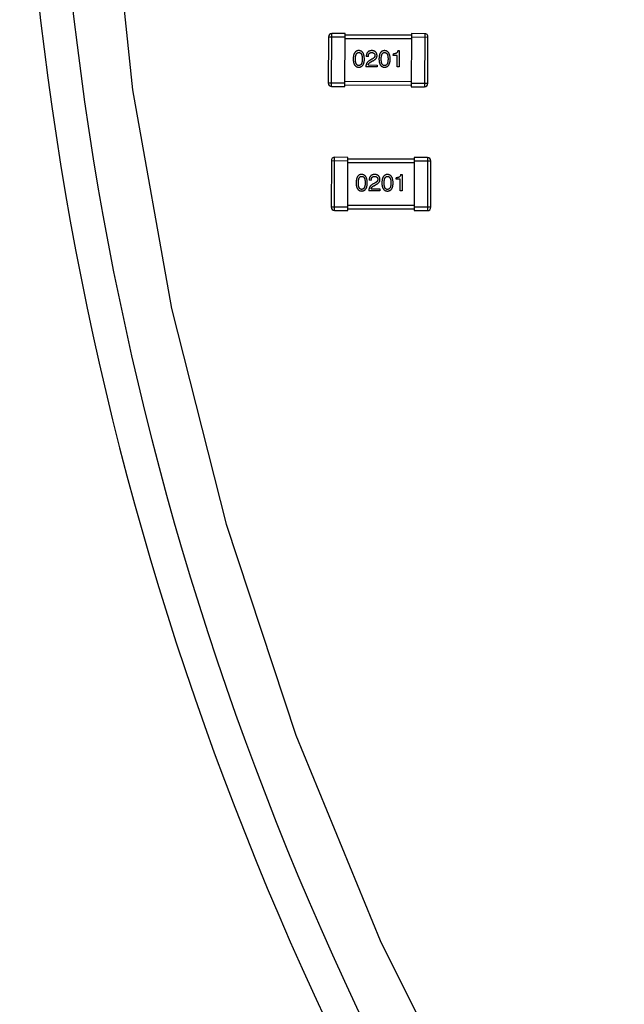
# Model space of a CAD drawing. Header units: millimetres. Extents: x 64 to 213, y 7 to 77.
# Tile 17 of 49: x 166.16 to 169.8, y 20.8 to 26.74. Entities that reach past the tile are written whole.
import ezdxf

# ---------------------------------------------------------------- set-up
doc = ezdxf.new("R2010")
doc.units = ezdxf.units.MM
doc.header["$LTSCALE"] = 1.21
doc.header["$MEASUREMENT"] = 0
doc.layers.get('0').update_dxf_attribs({"linetype": 'CONTINUOUS'})

msp = doc.modelspace()

# ---------------------------------------------------------------- linework, layer by layer
at = {"color": 7, "linetype": 'Continuous'}
for p, q in [((166.7004, 27.6501), (166.8403, 26.3178)), ((168.0398, 26.3377), (168.0406, 26.6577)), ((168.1206, 26.6575), (168.0406, 26.6577)), ((168.1198, 26.3375), (168.1206, 26.6575)), ((168.5206, 26.6565), (168.5198, 26.3365)), ((168.6006, 26.6564), (168.5206, 26.6565)), ((168.6006, 26.6564), (168.5998, 26.3364)), ((168.0205, 26.6378), (168.0198, 26.3578)), ((168.0205, 26.6378), (168.1205, 26.6375)), ((168.5205, 26.6465), (168.1205, 26.6475)), ((168.1205, 26.6275), (168.5205, 26.6265)), ((168.5205, 26.6365), (168.6205, 26.6363)), ((168.6198, 26.3563), (168.6205, 26.6363)), ((168.4385, 26.554), (168.4478, 26.554)), ((168.4478, 26.554), (168.4475, 26.4556)), ((168.2611, 26.5189), (168.2485, 26.519)), ((168.2824, 26.5025), (168.2692, 26.4949)), ((168.2763, 26.4861), (168.2867, 26.4921)), ((168.4116, 26.5251), (168.4117, 26.535)), ((168.4351, 26.5251), (168.4116, 26.5251)), ((168.435, 26.4557), (168.4351, 26.5251)), ((168.3134, 26.456), (168.2462, 26.4561)), ((168.2599, 26.4676), (168.3134, 26.4674)), ((168.3134, 26.4674), (168.3134, 26.456)), ((168.4475, 26.4556), (168.435, 26.4557)), ((168.5199, 26.3665), (168.1199, 26.3675)), ((166.8403, 26.3178), (167.0749, 24.9988)), ((168.1198, 26.3575), (168.0198, 26.3578)), ((168.0398, 26.3377), (168.1198, 26.3375)), ((168.1198, 26.3475), (168.5198, 26.3465)), ((168.6198, 26.3563), (168.5198, 26.3565)), ((168.5198, 26.3365), (168.5998, 26.3364)), ((168.038, 25.891), (168.0373, 25.611)), ((168.038, 25.891), (168.138, 25.8907)), ((168.0572, 25.5909), (168.058, 25.9109)), ((168.138, 25.9107), (168.058, 25.9109)), ((168.1372, 25.5907), (168.138, 25.9107)), ((168.538, 25.8997), (168.138, 25.9007)), ((168.538, 25.9097), (168.5372, 25.5897)), ((168.618, 25.9095), (168.538, 25.9097)), ((168.538, 25.8897), (168.638, 25.8895)), ((168.618, 25.9095), (168.6172, 25.5895)), ((168.6373, 25.6095), (168.638, 25.8895)), ((168.138, 25.8807), (168.538, 25.8797)), ((168.2786, 25.7721), (168.266, 25.7722)), ((168.4291, 25.7783), (168.4291, 25.7882)), ((168.4526, 25.7783), (168.4291, 25.7783)), ((168.4524, 25.7089), (168.4526, 25.7783)), ((168.4559, 25.8072), (168.4652, 25.8072)), ((168.4652, 25.8072), (168.465, 25.7088)), ((168.3309, 25.7092), (168.2636, 25.7093)), ((168.2773, 25.7208), (168.3309, 25.7206)), ((168.2998, 25.7557), (168.2867, 25.7481)), ((168.2938, 25.7393), (168.3042, 25.7453)), ((168.3309, 25.7206), (168.3309, 25.7092)), ((168.465, 25.7088), (168.4524, 25.7089)), ((168.1373, 25.6107), (168.0373, 25.611)), ((168.0572, 25.5909), (168.1372, 25.5907)), ((168.5373, 25.6197), (168.1373, 25.6207)), ((168.1373, 25.6007), (168.5373, 25.5997)), ((168.5372, 25.5897), (168.6172, 25.5895)), ((168.6373, 25.6095), (168.5373, 25.6097)), ((167.0749, 24.9988), (167.4031, 23.7)), ((167.4031, 23.7), (167.823, 22.4278)), ((167.823, 22.4278), (168.3327, 21.1889)), ((168.3327, 21.1889), (168.9294, 19.9894))]:
    msp.add_line(p, q, dxfattribs=at)
for centre, radius, start, end in [((185.4146, 28.9388), 19.255, 315, 225), ((185.4146, 28.9388), 19.055, 315, 225), ((168.0405, 26.6377), 0.02, 89.85969, 179.85969), ((168.6005, 26.6364), 0.02, 359.85969, 89.85969), ((168.0398, 26.3577), 0.02, 179.85969, 269.85969), ((168.5998, 26.3564), 0.02, 269.85969, 359.85969), ((168.058, 25.8909), 0.02, 89.85969, 179.85969), ((168.618, 25.8895), 0.02, 359.85969, 89.85969), ((168.0573, 25.6109), 0.02, 179.85969, 269.85969), ((168.6173, 25.6095), 0.02, 269.85969, 359.85969)]:
    msp.add_arc(centre, radius, start, end, dxfattribs=at)
for points, knots in [([(168.2037, 26.5546), (168.2024, 26.5545), (168.1998, 26.5544), (168.196, 26.5538), (168.1925, 26.5527), (168.1892, 26.5513), (168.1862, 26.5495), (168.1835, 26.5473), (168.1809, 26.5447), (168.1787, 26.5417), (168.1767, 26.5383), (168.175, 26.5345), (168.1734, 26.5303), (168.1722, 26.5258), (168.1712, 26.5209), (168.1704, 26.5155), (168.1699, 26.5098), (168.1698, 26.5059), (168.1697, 26.5039)], [0, 0, 0, 0, 0.057911, 0.113262, 0.165956, 0.217443, 0.268511, 0.319665, 0.372, 0.426129, 0.483365, 0.543779, 0.607756, 0.676562, 0.749704, 0.827713, 0.911177, 1, 1, 1, 1]), ([(168.1833, 26.5038), (168.1834, 26.5054), (168.1834, 26.5085), (168.1837, 26.513), (168.184, 26.5171), (168.1846, 26.521), (168.1853, 26.5245), (168.1862, 26.5277), (168.1872, 26.5307), (168.1884, 26.5333), (168.1897, 26.5356), (168.1912, 26.5376), (168.1929, 26.5393), (168.1948, 26.5407), (168.1968, 26.5418), (168.1989, 26.5426), (168.2012, 26.543), (168.2028, 26.5431), (168.2037, 26.5431)], [0, 0, 0, 0, 0.096452, 0.187278, 0.271765, 0.350519, 0.423437, 0.491321, 0.554011, 0.612224, 0.666281, 0.717003, 0.764884, 0.811423, 0.856783, 0.902993, 0.950236, 1, 1, 1, 1]), ([(168.2374, 26.5037), (168.2374, 26.5057), (168.2372, 26.5096), (168.2366, 26.5153), (168.2358, 26.5205), (168.2348, 26.5254), (168.2336, 26.53), (168.2321, 26.5341), (168.2303, 26.5379), (168.2283, 26.5413), (168.2261, 26.5443), (168.2236, 26.5469), (168.2209, 26.5492), (168.2179, 26.5511), (168.2147, 26.5525), (168.2112, 26.5536), (168.2075, 26.5544), (168.205, 26.5545), (168.2037, 26.5546)], [0, 0, 0, 0, 0.088475, 0.171606, 0.249595, 0.322626, 0.391327, 0.455765, 0.516374, 0.573675, 0.628522, 0.681161, 0.732559, 0.783563, 0.83504, 0.887639, 0.942585, 1, 1, 1, 1]), ([(168.2037, 26.5431), (168.2045, 26.5431), (168.2061, 26.543), (168.2085, 26.5426), (168.2107, 26.5418), (168.2128, 26.5407), (168.2146, 26.5393), (168.2164, 26.5376), (168.2179, 26.5355), (168.2193, 26.5332), (168.2205, 26.5306), (168.2215, 26.5276), (168.2224, 26.5244), (168.2231, 26.5209), (168.2237, 26.517), (168.2241, 26.5129), (168.2243, 26.5084), (168.2243, 26.5053), (168.2243, 26.5037)], [0, 0, 0, 0, 0.050604, 0.098688, 0.145699, 0.191791, 0.238625, 0.286717, 0.337546, 0.391814, 0.449755, 0.512106, 0.579685, 0.652048, 0.730262, 0.814146, 0.904281, 1, 1, 1, 1]), ([(168.2825, 26.5544), (168.2811, 26.5543), (168.2785, 26.5542), (168.2747, 26.5537), (168.2712, 26.5529), (168.2679, 26.5519), (168.2649, 26.5506), (168.2621, 26.549), (168.2595, 26.5472), (168.2573, 26.5451), (168.2553, 26.5427), (168.2535, 26.5401), (168.252, 26.5372), (168.2508, 26.5341), (168.2498, 26.5307), (168.2491, 26.527), (168.2487, 26.5231), (168.2486, 26.5204), (168.2485, 26.519)], [0, 0, 0, 0, 0.07282, 0.141057, 0.2062, 0.267672, 0.326735, 0.383519, 0.439188, 0.494454, 0.549628, 0.605958, 0.66397, 0.72402, 0.787502, 0.854127, 0.925065, 1, 1, 1, 1]), ([(168.2611, 26.5189), (168.2611, 26.5199), (168.2612, 26.5218), (168.2615, 26.5245), (168.2619, 26.5271), (168.2625, 26.5294), (168.2633, 26.5316), (168.2641, 26.5336), (168.2651, 26.5354), (168.2663, 26.537), (168.2676, 26.5384), (168.2691, 26.5396), (168.2707, 26.5406), (168.2724, 26.5415), (168.2743, 26.5421), (168.2764, 26.5426), (168.2785, 26.5429), (168.28, 26.5429), (168.2808, 26.5429)], [0, 0, 0, 0, 0.082594, 0.15978, 0.232961, 0.301462, 0.365595, 0.426678, 0.484662, 0.540809, 0.595146, 0.648401, 0.702272, 0.757102, 0.813447, 0.872233, 0.934055, 1, 1, 1, 1]), ([(168.2808, 26.5429), (168.2816, 26.5429), (168.283, 26.5428), (168.2852, 26.5426), (168.2871, 26.5421), (168.289, 26.5417), (168.2907, 26.541), (168.2923, 26.5402), (168.2937, 26.5393), (168.2951, 26.5383), (168.2962, 26.5371), (168.2972, 26.5358), (168.2981, 26.5344), (168.2989, 26.5328), (168.2995, 26.5312), (168.3, 26.5294), (168.3003, 26.5274), (168.3004, 26.5261), (168.3005, 26.5254)], [0, 0, 0, 0, 0.076112, 0.148436, 0.216883, 0.281466, 0.34298, 0.402356, 0.459881, 0.51546, 0.571111, 0.62658, 0.683162, 0.741007, 0.801404, 0.863825, 0.930544, 1, 1, 1, 1]), ([(168.3136, 26.5248), (168.3135, 26.5259), (168.3133, 26.5281), (168.3128, 26.5313), (168.312, 26.5343), (168.3111, 26.5371), (168.3099, 26.5397), (168.3085, 26.5421), (168.3069, 26.5442), (168.305, 26.5462), (168.303, 26.5479), (168.3007, 26.5495), (168.2982, 26.5508), (168.2955, 26.552), (168.2925, 26.5529), (168.2894, 26.5536), (168.286, 26.5541), (168.2837, 26.5543), (168.2825, 26.5544)], [0, 0, 0, 0, 0.070688, 0.137741, 0.201612, 0.262778, 0.321223, 0.378455, 0.434411, 0.490146, 0.546362, 0.603392, 0.662208, 0.723401, 0.787372, 0.85442, 0.925153, 1, 1, 1, 1]), ([(168.3591, 26.5542), (168.3578, 26.5542), (168.3552, 26.554), (168.3514, 26.5534), (168.3479, 26.5524), (168.3447, 26.5509), (168.3417, 26.5491), (168.3389, 26.5469), (168.3364, 26.5443), (168.3341, 26.5413), (168.3321, 26.5379), (168.3304, 26.5341), (168.3289, 26.53), (168.3276, 26.5254), (168.3266, 26.5205), (168.3259, 26.5152), (168.3253, 26.5095), (168.3252, 26.5055), (168.3251, 26.5035)], [0, 0, 0, 0, 0.057911, 0.113262, 0.165956, 0.217443, 0.268511, 0.319665, 0.372, 0.426129, 0.483365, 0.543779, 0.607756, 0.676562, 0.749704, 0.827713, 0.911177, 1, 1, 1, 1]), ([(168.3388, 26.5034), (168.3388, 26.505), (168.3388, 26.5081), (168.3391, 26.5126), (168.3395, 26.5167), (168.34, 26.5206), (168.3408, 26.5241), (168.3416, 26.5274), (168.3426, 26.5303), (168.3438, 26.5329), (168.3452, 26.5352), (168.3467, 26.5372), (168.3484, 26.5389), (168.3502, 26.5404), (168.3522, 26.5414), (168.3544, 26.5422), (168.3567, 26.5426), (168.3583, 26.5427), (168.3591, 26.5427)], [0, 0, 0, 0, 0.096452, 0.187278, 0.271765, 0.350519, 0.423437, 0.491321, 0.554011, 0.612224, 0.666281, 0.717003, 0.764884, 0.811423, 0.856783, 0.902993, 0.950236, 1, 1, 1, 1]), ([(168.3929, 26.5033), (168.3928, 26.5053), (168.3926, 26.5092), (168.3921, 26.5149), (168.3913, 26.5202), (168.3903, 26.5251), (168.389, 26.5296), (168.3875, 26.5337), (168.3858, 26.5375), (168.3838, 26.5409), (168.3815, 26.5439), (168.379, 26.5466), (168.3763, 26.5488), (168.3733, 26.5507), (168.3701, 26.5521), (168.3667, 26.5532), (168.363, 26.554), (168.3604, 26.5541), (168.3591, 26.5542)], [0, 0, 0, 0, 0.088475, 0.171606, 0.249595, 0.322626, 0.391327, 0.455765, 0.516374, 0.573675, 0.628522, 0.681161, 0.732559, 0.783563, 0.83504, 0.887639, 0.942585, 1, 1, 1, 1]), ([(168.3591, 26.5427), (168.3599, 26.5427), (168.3616, 26.5426), (168.3639, 26.5422), (168.3662, 26.5414), (168.3682, 26.5403), (168.3701, 26.5389), (168.3718, 26.5372), (168.3733, 26.5352), (168.3747, 26.5328), (168.3759, 26.5302), (168.377, 26.5273), (168.3778, 26.524), (168.3786, 26.5205), (168.3791, 26.5166), (168.3795, 26.5125), (168.3797, 26.508), (168.3797, 26.5049), (168.3798, 26.5033)], [0, 0, 0, 0, 0.050604, 0.098688, 0.145699, 0.191791, 0.238625, 0.286717, 0.337546, 0.391814, 0.449755, 0.512106, 0.579685, 0.652048, 0.730262, 0.814146, 0.904281, 1, 1, 1, 1]), ([(168.4385, 26.554), (168.4384, 26.5532), (168.4382, 26.5516), (168.4376, 26.5493), (168.4369, 26.5472), (168.436, 26.5452), (168.4349, 26.5435), (168.4337, 26.5418), (168.4323, 26.5404), (168.4307, 26.5391), (168.4289, 26.538), (168.4269, 26.5371), (168.4248, 26.5363), (168.4225, 26.5357), (168.42, 26.5352), (168.4174, 26.535), (168.4146, 26.5349), (168.4126, 26.5349), (168.4117, 26.535)], [0, 0, 0, 0, 0.066659, 0.129311, 0.18962, 0.247164, 0.30314, 0.357527, 0.411867, 0.466926, 0.523012, 0.580527, 0.641561, 0.705268, 0.772282, 0.84407, 0.919338, 1, 1, 1, 1]), ([(168.1697, 26.5039), (168.1697, 26.5019), (168.1699, 26.4981), (168.1704, 26.4926), (168.1711, 26.4874), (168.1721, 26.4826), (168.1733, 26.4782), (168.1748, 26.4742), (168.1765, 26.4705), (168.1785, 26.4672), (168.1807, 26.4643), (168.1833, 26.4618), (168.186, 26.4596), (168.189, 26.4578), (168.1923, 26.4565), (168.1958, 26.4554), (168.1995, 26.4548), (168.2021, 26.4547), (168.2034, 26.4546)], [0, 0, 0, 0, 0.087693, 0.170223, 0.247496, 0.319826, 0.387768, 0.451403, 0.511459, 0.568358, 0.622671, 0.675251, 0.726739, 0.778422, 0.830759, 0.884394, 0.940865, 1, 1, 1, 1]), ([(168.2035, 26.4644), (168.2026, 26.4645), (168.201, 26.4645), (168.1987, 26.465), (168.1966, 26.4658), (168.1946, 26.4669), (168.1927, 26.4683), (168.1911, 26.47), (168.1896, 26.472), (168.1883, 26.4743), (168.1871, 26.477), (168.186, 26.4799), (168.1852, 26.4832), (168.1845, 26.4867), (168.184, 26.4905), (168.1836, 26.4947), (168.1834, 26.4992), (168.1834, 26.5022), (168.1833, 26.5038)], [0, 0, 0, 0, 0.049766, 0.097012, 0.143225, 0.188786, 0.235079, 0.282962, 0.333687, 0.387747, 0.445963, 0.508657, 0.576545, 0.649868, 0.72822, 0.812712, 0.903543, 1, 1, 1, 1]), ([(168.2034, 26.4546), (168.2048, 26.4547), (168.2074, 26.4548), (168.2111, 26.4554), (168.2146, 26.4564), (168.2179, 26.4578), (168.2209, 26.4595), (168.2237, 26.4617), (168.2262, 26.4642), (168.2284, 26.4671), (168.2304, 26.4704), (168.2322, 26.474), (168.2337, 26.4781), (168.2349, 26.4825), (168.236, 26.4872), (168.2367, 26.4924), (168.2372, 26.4979), (168.2374, 26.5017), (168.2374, 26.5037)], [0, 0, 0, 0, 0.059134, 0.115603, 0.169236, 0.221572, 0.273254, 0.32474, 0.377319, 0.431815, 0.488555, 0.548609, 0.612242, 0.680182, 0.75251, 0.829782, 0.91231, 1, 1, 1, 1]), ([(168.2243, 26.5037), (168.2243, 26.5022), (168.2243, 26.4991), (168.224, 26.4947), (168.2236, 26.4906), (168.223, 26.4868), (168.2223, 26.4833), (168.2214, 26.4801), (168.2204, 26.4772), (168.2191, 26.4745), (168.2177, 26.4722), (168.2162, 26.4702), (168.2145, 26.4684), (168.2126, 26.467), (168.2105, 26.4659), (168.2083, 26.4651), (168.2059, 26.4646), (168.2043, 26.4645), (168.2035, 26.4644)], [0, 0, 0, 0, 0.094834, 0.184067, 0.267029, 0.344713, 0.417334, 0.484367, 0.546941, 0.604717, 0.65953, 0.710539, 0.759381, 0.806382, 0.853027, 0.900623, 0.949121, 1, 1, 1, 1]), ([(168.2692, 26.4949), (168.2683, 26.4944), (168.2665, 26.4934), (168.264, 26.4917), (168.2616, 26.4899), (168.2594, 26.488), (168.2573, 26.486), (168.2555, 26.4838), (168.2537, 26.4816), (168.2522, 26.4792), (168.2509, 26.4767), (168.2497, 26.4741), (168.2487, 26.4714), (168.2478, 26.4686), (168.2471, 26.4656), (168.2467, 26.4626), (168.2463, 26.4594), (168.2462, 26.4572), (168.2462, 26.4561)], [0, 0, 0, 0, 0.065828, 0.130094, 0.192451, 0.254037, 0.313974, 0.373757, 0.433048, 0.492243, 0.551902, 0.611758, 0.672678, 0.734814, 0.798569, 0.863693, 0.930488, 1, 1, 1, 1]), ([(168.2599, 26.4676), (168.2601, 26.4684), (168.2604, 26.4702), (168.2615, 26.4727), (168.2629, 26.4751), (168.2648, 26.4775), (168.2671, 26.4798), (168.2698, 26.482), (168.2729, 26.4841), (168.2751, 26.4854), (168.2763, 26.4861)], [0, 0, 0, 0, 0.103034, 0.208166, 0.318255, 0.434664, 0.559728, 0.695394, 0.841708, 1, 1, 1, 1]), ([(168.3005, 26.5254), (168.3005, 26.5249), (168.3005, 26.5238), (168.3004, 26.5222), (168.3002, 26.5206), (168.2998, 26.519), (168.2992, 26.5175), (168.2984, 26.516), (168.2975, 26.5145), (168.2964, 26.5131), (168.2953, 26.5116), (168.2939, 26.5103), (168.2923, 26.5089), (168.2907, 26.5075), (168.2888, 26.5062), (168.2868, 26.5049), (168.2847, 26.5037), (168.2831, 26.5029), (168.2824, 26.5025)], [0, 0, 0, 0, 0.052237, 0.103888, 0.155485, 0.207395, 0.259864, 0.31356, 0.369176, 0.4266, 0.486836, 0.550048, 0.61567, 0.685271, 0.75824, 0.834614, 0.915635, 1, 1, 1, 1]), ([(168.2867, 26.4921), (168.2878, 26.4926), (168.2901, 26.4936), (168.2932, 26.4953), (168.2961, 26.497), (168.2988, 26.4988), (168.3013, 26.5006), (168.3036, 26.5025), (168.3056, 26.5045), (168.3074, 26.5065), (168.309, 26.5086), (168.3103, 26.5107), (168.3114, 26.5129), (168.3123, 26.5152), (168.313, 26.5175), (168.3134, 26.5199), (168.3136, 26.5223), (168.3136, 26.524), (168.3136, 26.5248)], [0, 0, 0, 0, 0.082731, 0.161257, 0.236138, 0.307554, 0.375712, 0.440848, 0.502916, 0.562567, 0.619798, 0.675716, 0.73039, 0.78386, 0.837315, 0.890547, 0.944917, 1, 1, 1, 1]), ([(168.3251, 26.5035), (168.3252, 26.5015), (168.3253, 26.4977), (168.3258, 26.4922), (168.3265, 26.487), (168.3275, 26.4822), (168.3287, 26.4778), (168.3302, 26.4738), (168.332, 26.4701), (168.334, 26.4669), (168.3362, 26.4639), (168.3387, 26.4614), (168.3414, 26.4592), (168.3444, 26.4575), (168.3477, 26.4561), (168.3512, 26.455), (168.355, 26.4544), (168.3575, 26.4543), (168.3589, 26.4542)], [0, 0, 0, 0, 0.087693, 0.170223, 0.247496, 0.319826, 0.387768, 0.451403, 0.511459, 0.568358, 0.622671, 0.675251, 0.726739, 0.778422, 0.830759, 0.884394, 0.940865, 1, 1, 1, 1]), ([(168.3589, 26.4641), (168.3581, 26.4641), (168.3565, 26.4642), (168.3542, 26.4646), (168.352, 26.4654), (168.35, 26.4665), (168.3482, 26.4679), (168.3465, 26.4696), (168.345, 26.4716), (168.3437, 26.474), (168.3425, 26.4766), (168.3415, 26.4795), (168.3407, 26.4828), (168.3399, 26.4863), (168.3394, 26.4902), (168.339, 26.4943), (168.3388, 26.4988), (168.3388, 26.5019), (168.3388, 26.5034)], [0, 0, 0, 0, 0.049766, 0.097012, 0.143225, 0.188786, 0.235079, 0.282962, 0.333687, 0.387747, 0.445963, 0.508657, 0.576545, 0.649868, 0.72822, 0.812712, 0.903543, 1, 1, 1, 1]), ([(168.3589, 26.4542), (168.3602, 26.4543), (168.3628, 26.4544), (168.3665, 26.455), (168.37, 26.456), (168.3733, 26.4574), (168.3763, 26.4591), (168.3791, 26.4613), (168.3816, 26.4638), (168.3839, 26.4667), (168.3859, 26.47), (168.3876, 26.4737), (168.3891, 26.4777), (168.3904, 26.4821), (168.3914, 26.4869), (168.3921, 26.492), (168.3927, 26.4975), (168.3928, 26.5013), (168.3929, 26.5033)], [0, 0, 0, 0, 0.059134, 0.115603, 0.169236, 0.221572, 0.273254, 0.32474, 0.377319, 0.431815, 0.488555, 0.548609, 0.612242, 0.680182, 0.75251, 0.829782, 0.91231, 1, 1, 1, 1]), ([(168.3798, 26.5033), (168.3797, 26.5018), (168.3797, 26.4987), (168.3794, 26.4943), (168.379, 26.4902), (168.3785, 26.4864), (168.3777, 26.4829), (168.3768, 26.4797), (168.3758, 26.4768), (168.3746, 26.4742), (168.3732, 26.4718), (168.3716, 26.4698), (168.3699, 26.4681), (168.368, 26.4667), (168.366, 26.4655), (168.3638, 26.4647), (168.3614, 26.4642), (168.3597, 26.4641), (168.3589, 26.4641)], [0, 0, 0, 0, 0.094834, 0.184067, 0.267029, 0.344713, 0.417334, 0.484367, 0.546941, 0.604717, 0.65953, 0.710539, 0.759381, 0.806382, 0.853027, 0.900623, 0.949121, 1, 1, 1, 1]), ([(168.2211, 25.8078), (168.2198, 25.8077), (168.2172, 25.8076), (168.2135, 25.807), (168.21, 25.8059), (168.2067, 25.8045), (168.2037, 25.8027), (168.2009, 25.8005), (168.1984, 25.7979), (168.1962, 25.7949), (168.1941, 25.7915), (168.1924, 25.7877), (168.1909, 25.7835), (168.1896, 25.779), (168.1886, 25.774), (168.1879, 25.7687), (168.1874, 25.763), (168.1872, 25.7591), (168.1871, 25.757)], [0, 0, 0, 0, 0.057911, 0.113262, 0.165956, 0.217443, 0.268511, 0.319665, 0.372, 0.426129, 0.483365, 0.543779, 0.607756, 0.676562, 0.749704, 0.827713, 0.911177, 1, 1, 1, 1]), ([(168.2008, 25.757), (168.2008, 25.7586), (168.2009, 25.7617), (168.2011, 25.7661), (168.2015, 25.7703), (168.202, 25.7741), (168.2028, 25.7777), (168.2036, 25.7809), (168.2047, 25.7839), (168.2059, 25.7865), (168.2072, 25.7888), (168.2087, 25.7908), (168.2104, 25.7925), (168.2122, 25.7939), (168.2142, 25.795), (168.2164, 25.7958), (168.2187, 25.7962), (168.2203, 25.7963), (168.2211, 25.7963)], [0, 0, 0, 0, 0.096452, 0.187278, 0.271765, 0.350519, 0.423437, 0.491321, 0.554011, 0.612224, 0.666281, 0.717003, 0.764884, 0.811423, 0.856783, 0.902993, 0.950236, 1, 1, 1, 1]), ([(168.2549, 25.7569), (168.2548, 25.7589), (168.2547, 25.7628), (168.2541, 25.7685), (168.2533, 25.7737), (168.2523, 25.7786), (168.251, 25.7831), (168.2495, 25.7873), (168.2478, 25.7911), (168.2458, 25.7945), (168.2435, 25.7975), (168.2411, 25.8001), (168.2383, 25.8024), (168.2354, 25.8042), (168.2321, 25.8057), (168.2287, 25.8068), (168.225, 25.8075), (168.2224, 25.8077), (168.2211, 25.8078)], [0, 0, 0, 0, 0.088475, 0.171606, 0.249595, 0.322626, 0.391327, 0.455765, 0.516374, 0.573675, 0.628522, 0.681161, 0.732559, 0.783563, 0.83504, 0.887639, 0.942585, 1, 1, 1, 1]), ([(168.2211, 25.7963), (168.222, 25.7963), (168.2236, 25.7962), (168.226, 25.7958), (168.2282, 25.795), (168.2302, 25.7939), (168.2321, 25.7925), (168.2338, 25.7908), (168.2354, 25.7887), (168.2367, 25.7864), (168.2379, 25.7838), (168.239, 25.7808), (168.2399, 25.7776), (168.2406, 25.7741), (168.2411, 25.7702), (168.2415, 25.766), (168.2418, 25.7616), (168.2418, 25.7585), (168.2418, 25.7569)], [0, 0, 0, 0, 0.050604, 0.098688, 0.145699, 0.191791, 0.238625, 0.286717, 0.337546, 0.391814, 0.449755, 0.512106, 0.579685, 0.652048, 0.730262, 0.814146, 0.904281, 1, 1, 1, 1]), ([(168.3, 25.8076), (168.2986, 25.8075), (168.296, 25.8074), (168.2922, 25.8069), (168.2886, 25.8061), (168.2854, 25.8051), (168.2823, 25.8038), (168.2795, 25.8022), (168.277, 25.8004), (168.2748, 25.7983), (168.2727, 25.7959), (168.271, 25.7933), (168.2695, 25.7904), (168.2683, 25.7872), (168.2673, 25.7838), (168.2666, 25.7802), (168.2661, 25.7763), (168.266, 25.7735), (168.266, 25.7722)], [0, 0, 0, 0, 0.07282, 0.141057, 0.2062, 0.267672, 0.326735, 0.383519, 0.439188, 0.494454, 0.549628, 0.605958, 0.66397, 0.72402, 0.787502, 0.854127, 0.925065, 1, 1, 1, 1]), ([(168.2786, 25.7721), (168.2786, 25.7731), (168.2787, 25.775), (168.279, 25.7777), (168.2794, 25.7803), (168.28, 25.7826), (168.2807, 25.7848), (168.2815, 25.7868), (168.2826, 25.7886), (168.2838, 25.7901), (168.2851, 25.7916), (168.2865, 25.7928), (168.2881, 25.7938), (168.2899, 25.7947), (168.2918, 25.7953), (168.2938, 25.7958), (168.296, 25.7961), (168.2975, 25.7961), (168.2983, 25.7961)], [0, 0, 0, 0, 0.082594, 0.15978, 0.232961, 0.301462, 0.365595, 0.426678, 0.484662, 0.540809, 0.595146, 0.648401, 0.702272, 0.757102, 0.813447, 0.872233, 0.934055, 1, 1, 1, 1]), ([(168.2983, 25.7961), (168.299, 25.7961), (168.3005, 25.796), (168.3026, 25.7958), (168.3046, 25.7953), (168.3065, 25.7948), (168.3082, 25.7942), (168.3098, 25.7934), (168.3112, 25.7925), (168.3125, 25.7915), (168.3136, 25.7903), (168.3147, 25.789), (168.3156, 25.7876), (168.3163, 25.786), (168.3169, 25.7843), (168.3174, 25.7825), (168.3177, 25.7806), (168.3179, 25.7793), (168.3179, 25.7786)], [0, 0, 0, 0, 0.076112, 0.148436, 0.216883, 0.281466, 0.34298, 0.402356, 0.459881, 0.51546, 0.571111, 0.62658, 0.683162, 0.741007, 0.801404, 0.863825, 0.930544, 1, 1, 1, 1]), ([(168.3179, 25.7786), (168.3179, 25.778), (168.318, 25.777), (168.3179, 25.7754), (168.3176, 25.7738), (168.3172, 25.7722), (168.3166, 25.7707), (168.3159, 25.7692), (168.315, 25.7677), (168.3139, 25.7663), (168.3127, 25.7648), (168.3113, 25.7635), (168.3098, 25.7621), (168.3081, 25.7607), (168.3063, 25.7594), (168.3043, 25.7581), (168.3021, 25.7569), (168.3006, 25.7561), (168.2998, 25.7557)], [0, 0, 0, 0, 0.052237, 0.103888, 0.155485, 0.207395, 0.259864, 0.31356, 0.369176, 0.4266, 0.486836, 0.550048, 0.61567, 0.685271, 0.75824, 0.834614, 0.915635, 1, 1, 1, 1]), ([(168.331, 25.778), (168.3309, 25.7791), (168.3308, 25.7813), (168.3302, 25.7845), (168.3295, 25.7875), (168.3285, 25.7903), (168.3274, 25.7929), (168.326, 25.7953), (168.3244, 25.7974), (168.3225, 25.7994), (168.3204, 25.8011), (168.3182, 25.8027), (168.3157, 25.804), (168.3129, 25.8052), (168.31, 25.8061), (168.3068, 25.8068), (168.3035, 25.8073), (168.3011, 25.8075), (168.3, 25.8076)], [0, 0, 0, 0, 0.070688, 0.137741, 0.201612, 0.262778, 0.321223, 0.378455, 0.434411, 0.490146, 0.546362, 0.603392, 0.662208, 0.723401, 0.787372, 0.85442, 0.925153, 1, 1, 1, 1]), ([(168.3042, 25.7453), (168.3053, 25.7458), (168.3075, 25.7468), (168.3107, 25.7485), (168.3136, 25.7502), (168.3163, 25.752), (168.3188, 25.7538), (168.321, 25.7557), (168.323, 25.7577), (168.3248, 25.7597), (168.3264, 25.7617), (168.3278, 25.7639), (168.3289, 25.7661), (168.3298, 25.7684), (168.3304, 25.7707), (168.3309, 25.7731), (168.3311, 25.7755), (168.331, 25.7772), (168.331, 25.778)], [0, 0, 0, 0, 0.082731, 0.161257, 0.236138, 0.307554, 0.375712, 0.440848, 0.502916, 0.562567, 0.619798, 0.675716, 0.73039, 0.78386, 0.837315, 0.890547, 0.944917, 1, 1, 1, 1]), ([(168.3766, 25.8074), (168.3753, 25.8073), (168.3727, 25.8072), (168.3689, 25.8066), (168.3654, 25.8055), (168.3621, 25.8041), (168.3591, 25.8023), (168.3563, 25.8001), (168.3538, 25.7975), (168.3516, 25.7945), (168.3496, 25.7911), (168.3478, 25.7873), (168.3463, 25.7831), (168.3451, 25.7786), (168.3441, 25.7737), (168.3433, 25.7683), (168.3428, 25.7626), (168.3426, 25.7587), (168.3426, 25.7567)], [0, 0, 0, 0, 0.057911, 0.113262, 0.165956, 0.217443, 0.268511, 0.319665, 0.372, 0.426129, 0.483365, 0.543779, 0.607756, 0.676562, 0.749704, 0.827713, 0.911177, 1, 1, 1, 1]), ([(168.3562, 25.7566), (168.3563, 25.7582), (168.3563, 25.7613), (168.3565, 25.7658), (168.3569, 25.7699), (168.3575, 25.7738), (168.3582, 25.7773), (168.3591, 25.7805), (168.3601, 25.7835), (168.3613, 25.7861), (168.3626, 25.7884), (168.3641, 25.7904), (168.3658, 25.7921), (168.3676, 25.7935), (168.3697, 25.7946), (168.3718, 25.7954), (168.3741, 25.7958), (168.3757, 25.7959), (168.3765, 25.7959)], [0, 0, 0, 0, 0.096452, 0.187278, 0.271765, 0.350519, 0.423437, 0.491321, 0.554011, 0.612224, 0.666281, 0.717003, 0.764884, 0.811423, 0.856783, 0.902993, 0.950236, 1, 1, 1, 1]), ([(168.3765, 25.7959), (168.3774, 25.7959), (168.379, 25.7958), (168.3814, 25.7954), (168.3836, 25.7946), (168.3857, 25.7935), (168.3875, 25.7921), (168.3893, 25.7904), (168.3908, 25.7883), (168.3922, 25.786), (168.3934, 25.7834), (168.3944, 25.7805), (168.3953, 25.7772), (168.396, 25.7737), (168.3966, 25.7698), (168.397, 25.7657), (168.3972, 25.7612), (168.3972, 25.7581), (168.3972, 25.7565)], [0, 0, 0, 0, 0.050604, 0.098688, 0.145699, 0.191791, 0.238625, 0.286717, 0.337546, 0.391814, 0.449755, 0.512106, 0.579685, 0.652048, 0.730262, 0.814146, 0.904281, 1, 1, 1, 1]), ([(168.4103, 25.7565), (168.4102, 25.7585), (168.4101, 25.7624), (168.4095, 25.7681), (168.4087, 25.7733), (168.4077, 25.7782), (168.4065, 25.7828), (168.405, 25.7869), (168.4032, 25.7907), (168.4012, 25.7941), (168.399, 25.7971), (168.3965, 25.7997), (168.3938, 25.802), (168.3908, 25.8039), (168.3876, 25.8053), (168.3841, 25.8064), (168.3804, 25.8072), (168.3779, 25.8073), (168.3766, 25.8074)], [0, 0, 0, 0, 0.088475, 0.171606, 0.249595, 0.322626, 0.391327, 0.455765, 0.516374, 0.573675, 0.628522, 0.681161, 0.732559, 0.783563, 0.83504, 0.887639, 0.942585, 1, 1, 1, 1]), ([(168.4559, 25.8072), (168.4558, 25.8064), (168.4556, 25.8048), (168.4551, 25.8025), (168.4544, 25.8004), (168.4535, 25.7984), (168.4524, 25.7966), (168.4511, 25.795), (168.4497, 25.7936), (168.4481, 25.7923), (168.4463, 25.7912), (168.4444, 25.7903), (168.4423, 25.7895), (168.44, 25.7889), (168.4375, 25.7884), (168.4349, 25.7882), (168.432, 25.788), (168.4301, 25.7881), (168.4291, 25.7882)], [0, 0, 0, 0, 0.066659, 0.129311, 0.18962, 0.247164, 0.30314, 0.357527, 0.411867, 0.466926, 0.523012, 0.580527, 0.641561, 0.705268, 0.772282, 0.84407, 0.919338, 1, 1, 1, 1]), ([(168.1871, 25.757), (168.1872, 25.7551), (168.1873, 25.7513), (168.1878, 25.7457), (168.1885, 25.7406), (168.1895, 25.7358), (168.1908, 25.7314), (168.1923, 25.7274), (168.194, 25.7237), (168.196, 25.7204), (168.1982, 25.7175), (168.2007, 25.715), (168.2035, 25.7128), (168.2065, 25.711), (168.2097, 25.7096), (168.2132, 25.7086), (168.217, 25.708), (168.2196, 25.7079), (168.2209, 25.7078)], [0, 0, 0, 0, 0.087693, 0.170223, 0.247496, 0.319826, 0.387768, 0.451403, 0.511459, 0.568358, 0.622671, 0.675251, 0.726739, 0.778422, 0.830759, 0.884394, 0.940865, 1, 1, 1, 1]), ([(168.2209, 25.7176), (168.2201, 25.7177), (168.2185, 25.7177), (168.2162, 25.7182), (168.214, 25.7189), (168.212, 25.7201), (168.2102, 25.7215), (168.2085, 25.7232), (168.207, 25.7252), (168.2057, 25.7275), (168.2045, 25.7302), (168.2035, 25.7331), (168.2027, 25.7363), (168.202, 25.7399), (168.2014, 25.7437), (168.2011, 25.7479), (168.2008, 25.7524), (168.2008, 25.7554), (168.2008, 25.757)], [0, 0, 0, 0, 0.049766, 0.097012, 0.143225, 0.188786, 0.235079, 0.282962, 0.333687, 0.387747, 0.445963, 0.508657, 0.576545, 0.649868, 0.72822, 0.812712, 0.903543, 1, 1, 1, 1]), ([(168.2209, 25.7078), (168.2222, 25.7078), (168.2248, 25.708), (168.2286, 25.7086), (168.2321, 25.7096), (168.2353, 25.711), (168.2384, 25.7127), (168.2411, 25.7149), (168.2436, 25.7174), (168.2459, 25.7203), (168.2479, 25.7236), (168.2496, 25.7272), (168.2511, 25.7313), (168.2524, 25.7357), (168.2534, 25.7404), (168.2542, 25.7456), (168.2547, 25.7511), (168.2548, 25.7549), (168.2549, 25.7569)], [0, 0, 0, 0, 0.059134, 0.115603, 0.169236, 0.221572, 0.273254, 0.32474, 0.377319, 0.431815, 0.488555, 0.548609, 0.612242, 0.680182, 0.75251, 0.829782, 0.91231, 1, 1, 1, 1]), ([(168.2418, 25.7569), (168.2418, 25.7553), (168.2417, 25.7523), (168.2415, 25.7479), (168.2411, 25.7438), (168.2405, 25.74), (168.2398, 25.7365), (168.2389, 25.7333), (168.2378, 25.7303), (168.2366, 25.7277), (168.2352, 25.7254), (168.2336, 25.7234), (168.2319, 25.7216), (168.23, 25.7202), (168.228, 25.7191), (168.2258, 25.7183), (168.2234, 25.7178), (168.2218, 25.7177), (168.2209, 25.7176)], [0, 0, 0, 0, 0.094834, 0.184067, 0.267029, 0.344713, 0.417334, 0.484367, 0.546941, 0.604717, 0.65953, 0.710539, 0.759381, 0.806382, 0.853027, 0.900623, 0.949121, 1, 1, 1, 1]), ([(168.2867, 25.7481), (168.2858, 25.7476), (168.284, 25.7466), (168.2814, 25.7449), (168.279, 25.7431), (168.2768, 25.7412), (168.2748, 25.7392), (168.2729, 25.737), (168.2712, 25.7348), (168.2697, 25.7324), (168.2683, 25.7299), (168.2671, 25.7273), (168.2661, 25.7246), (168.2653, 25.7218), (168.2646, 25.7188), (168.2641, 25.7158), (168.2638, 25.7126), (168.2637, 25.7104), (168.2636, 25.7093)], [0, 0, 0, 0, 0.065828, 0.130094, 0.192451, 0.254037, 0.313974, 0.373757, 0.433048, 0.492243, 0.551902, 0.611758, 0.672678, 0.734814, 0.798569, 0.863693, 0.930488, 1, 1, 1, 1]), ([(168.2773, 25.7208), (168.2775, 25.7216), (168.2779, 25.7234), (168.279, 25.7259), (168.2804, 25.7283), (168.2823, 25.7307), (168.2846, 25.733), (168.2872, 25.7352), (168.2903, 25.7373), (168.2926, 25.7386), (168.2938, 25.7393)], [0, 0, 0, 0, 0.103034, 0.208166, 0.318255, 0.434664, 0.559728, 0.695394, 0.841708, 1, 1, 1, 1]), ([(168.3426, 25.7567), (168.3426, 25.7547), (168.3428, 25.7509), (168.3433, 25.7454), (168.344, 25.7402), (168.345, 25.7354), (168.3462, 25.731), (168.3477, 25.727), (168.3494, 25.7233), (168.3514, 25.72), (168.3536, 25.7171), (168.3561, 25.7146), (168.3589, 25.7124), (168.3619, 25.7106), (168.3652, 25.7093), (168.3687, 25.7082), (168.3724, 25.7076), (168.375, 25.7075), (168.3763, 25.7074)], [0, 0, 0, 0, 0.087693, 0.170223, 0.247496, 0.319826, 0.387768, 0.451403, 0.511459, 0.568358, 0.622671, 0.675251, 0.726739, 0.778422, 0.830759, 0.884394, 0.940865, 1, 1, 1, 1]), ([(168.3764, 25.7172), (168.3755, 25.7173), (168.3739, 25.7173), (168.3716, 25.7178), (168.3695, 25.7186), (168.3675, 25.7197), (168.3656, 25.7211), (168.364, 25.7228), (168.3625, 25.7248), (168.3612, 25.7272), (168.36, 25.7298), (168.3589, 25.7327), (168.3581, 25.736), (168.3574, 25.7395), (168.3569, 25.7434), (168.3565, 25.7475), (168.3563, 25.752), (168.3562, 25.755), (168.3562, 25.7566)], [0, 0, 0, 0, 0.049766, 0.097012, 0.143225, 0.188786, 0.235079, 0.282962, 0.333687, 0.387747, 0.445963, 0.508657, 0.576545, 0.649868, 0.72822, 0.812712, 0.903543, 1, 1, 1, 1]), ([(168.3763, 25.7074), (168.3777, 25.7075), (168.3802, 25.7076), (168.384, 25.7082), (168.3875, 25.7092), (168.3908, 25.7106), (168.3938, 25.7123), (168.3966, 25.7145), (168.3991, 25.717), (168.4013, 25.7199), (168.4033, 25.7232), (168.4051, 25.7269), (168.4066, 25.7309), (168.4078, 25.7353), (168.4088, 25.74), (168.4096, 25.7452), (168.4101, 25.7507), (168.4103, 25.7545), (168.4103, 25.7565)], [0, 0, 0, 0, 0.059134, 0.115603, 0.169236, 0.221572, 0.273254, 0.32474, 0.377319, 0.431815, 0.488555, 0.548609, 0.612242, 0.680182, 0.75251, 0.829782, 0.91231, 1, 1, 1, 1]), ([(168.3972, 25.7565), (168.3972, 25.755), (168.3972, 25.7519), (168.3969, 25.7475), (168.3965, 25.7434), (168.3959, 25.7396), (168.3952, 25.7361), (168.3943, 25.7329), (168.3933, 25.73), (168.392, 25.7273), (168.3906, 25.725), (168.3891, 25.723), (168.3874, 25.7213), (168.3855, 25.7198), (168.3834, 25.7187), (168.3812, 25.7179), (168.3788, 25.7174), (168.3772, 25.7173), (168.3764, 25.7172)], [0, 0, 0, 0, 0.094834, 0.184067, 0.267029, 0.344713, 0.417334, 0.484367, 0.546941, 0.604717, 0.65953, 0.710539, 0.759381, 0.806382, 0.853027, 0.900623, 0.949121, 1, 1, 1, 1])]:
    msp.add_open_spline(points, degree=3, knots=knots, dxfattribs=at)

doc.saveas('drawing.dxf')
